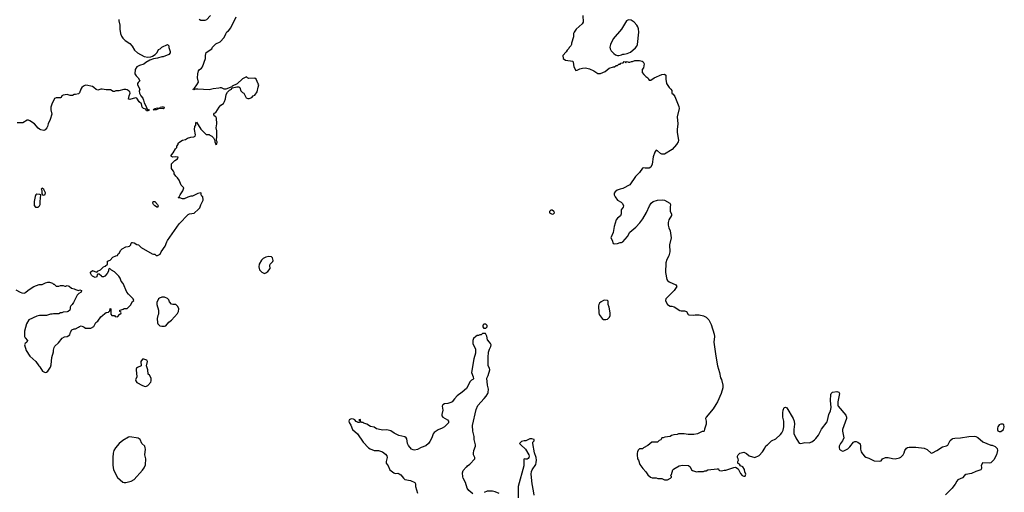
# Model space of a CAD drawing. Header units: inches. Extents: x 2293880 to 2522759, y 823965 to 1006879.
# Tile 223 of 256: x 2386564 to 2400742, y 922069 to 928867. Entities that reach past the tile are written whole.
import ezdxf

# ---------------------------------------------------------------- set-up
doc = ezdxf.new("R2010")
doc.units = ezdxf.units.IN
doc.header["$MEASUREMENT"] = 0
for name, color, linetype in [('C3982', 7, 'Continuous'), ('C3992', 7, 'Continuous'), ('C4902', 7, 'Continuous')]:
    doc.layers.add(name, color=color, linetype=linetype)

msp = doc.modelspace()

# ---------------------------------------------------------------- linework, layer by layer
at = {"layer": 'C3982', "color": 5, "elevation": 140}
for points in [[(2387991, 928870), (2387991, 928850), (2388006, 928790), (2388008, 928730), (2388017, 928670), (2388030, 928632), (2388050, 928602), (2388082, 928570), (2388150, 928525), (2388185, 928485), (2388218, 928430), (2388262, 928390), (2388358, 928338), (2388410, 928327), (2388450, 928335), (2388477, 928343), (2388513, 928367), (2388543, 928397), (2388563, 928437), (2388586, 928450), (2388610, 928474), (2388690, 928512), (2388712, 928490), (2388713, 928467), (2388724, 928424), (2388732, 928410), (2388732, 928390), (2388710, 928366), (2388630, 928334), (2388610, 928334), (2388550, 928314), (2388490, 928304), (2388437, 928283), (2388378, 928250), (2388350, 928228), (2388290, 928209), (2388251, 928189), (2388225, 928150), (2388222, 928090), (2388240, 928060), (2388272, 928030), (2388292, 927990), (2388270, 927966), (2388262, 927950), (2388262, 927930), (2388292, 927870), (2388283, 927837), (2388288, 927808), (2388307, 927770), (2388338, 927738), (2388348, 927710), (2388354, 927670), (2388379, 927630), (2388398, 927578), (2388430, 927571), (2388430, 927566), (2388410, 927558), (2388390, 927558), (2388378, 927578), (2388345, 927590), (2388329, 927610), (2388316, 927656), (2388285, 927685), (2388250, 927737), (2388230, 927745), (2388150, 927718), (2388130, 927726), (2388138, 927770), (2388154, 927810), (2388148, 927830), (2388128, 927850), (2388110, 927859), (2388090, 927864), (2388063, 927863), (2387990, 927844), (2387950, 927844), (2387930, 927835), (2387910, 927835), (2387870, 927857), (2387810, 927857), (2387750, 927869), (2387730, 927869), (2387690, 927855), (2387663, 927863), (2387633, 927893), (2387610, 927908), (2387590, 927909), (2387543, 927923), (2387510, 927924), (2387482, 927910), (2387458, 927890), (2387446, 927870), (2387425, 927815), (2387410, 927802), (2387370, 927789), (2387350, 927789), (2387324, 927776), (2387290, 927775), (2387250, 927789), (2387190, 927782), (2387172, 927770), (2387162, 927750), (2387150, 927742), (2387090, 927744), (2387067, 927733), (2387028, 927652), (2387013, 927610), (2387011, 927570), (2387027, 927510), (2387005, 927430), (2386972, 927370), (2386963, 927330), (2386953, 927310), (2386930, 927284), (2386910, 927275), (2386870, 927282), (2386850, 927293), (2386830, 927309), (2386775, 927370), (2386710, 927414), (2386690, 927422), (2386670, 927421), (2386610, 927384), (2386530, 927383)], [(2390000, 927946), (2389968, 928010), (2389950, 928028), (2389863, 928023), (2389846, 928030), (2389830, 928046), (2389770, 928015), (2389695, 927945), (2389622, 927910), (2389617, 927903), (2389530, 927869), (2389509, 927869), (2389470, 927888), (2389450, 927888), (2389430, 927882), (2389350, 927875), (2389290, 927859), (2389130, 927867), (2389094, 927866), (2389070, 927858), (2389064, 927864), (2389064, 927870), (2389079, 927881), (2389117, 927930), (2389137, 927970), (2389125, 928030), (2389129, 928090), (2389137, 928130), (2389150, 928146), (2389184, 928170), (2389197, 928190), (2389239, 928310), (2389239, 928350), (2389247, 928393), (2389329, 928450), (2389341, 928470), (2389390, 928521), (2389450, 928551), (2389509, 928610), (2389530, 928662), (2389549, 928691), (2389573, 928707), (2389602, 928750), (2389679, 928910)], [(2389310, 928929), (2389253, 928867), (2389230, 928855), (2389170, 928855), (2389150, 928869)], [(2386510, 924979), (2386570, 924946), (2386597, 924937), (2386630, 924931), (2386650, 924941), (2386685, 924975), (2386766, 925030), (2386843, 925057), (2386890, 925058), (2386938, 925082), (2386970, 925091), (2386991, 925091), (2387036, 925076), (2387050, 925065), (2387062, 925062), (2387090, 925034), (2387130, 925032), (2387150, 925042), (2387190, 925042), (2387213, 925033), (2387230, 925032), (2387250, 925042), (2387275, 925035), (2387310, 925005), (2387350, 924996), (2387370, 924985), (2387410, 924972), (2387430, 924982), (2387452, 924970), (2387450, 924946), (2387414, 924930), (2387390, 924906), (2387341, 924799), (2387322, 924770), (2387302, 924750), (2387292, 924730), (2387292, 924710), (2387285, 924690), (2387262, 924670), (2387250, 924664), (2387190, 924658), (2387170, 924648), (2387150, 924648), (2387130, 924638), (2387050, 924638), (2387031, 924629), (2387010, 924629), (2386950, 924613), (2386848, 924612), (2386810, 924604), (2386696, 924550), (2386661, 924490), (2386631, 924389), (2386634, 924310), (2386643, 924290), (2386676, 924250), (2386666, 924230), (2386643, 924210), (2386635, 924190), (2386657, 924110), (2386710, 924026), (2386798, 923950), (2386838, 923890), (2386854, 923874), (2386892, 923812), (2386930, 923792), (2386950, 923798), (2386968, 923810), (2387009, 923870), (2387018, 923902), (2387029, 924010), (2387049, 924090), (2387050, 924114), (2387059, 924150), (2387070, 924171), (2387123, 924217), (2387175, 924285), (2387210, 924306), (2387250, 924311), (2387288, 924332), (2387298, 924370), (2387316, 924404), (2387350, 924422), (2387370, 924422), (2387410, 924442), (2387425, 924455), (2387450, 924465), (2387475, 924455), (2387490, 924442), (2387512, 924432), (2387590, 924432), (2387630, 924454), (2387658, 924510), (2387688, 924532), (2387730, 924591), (2387758, 924610), (2387790, 924642), (2387810, 924654), (2387842, 924658), (2387846, 924670), (2387862, 924678), (2387867, 924713), (2387874, 924710), (2387874, 924630), (2387890, 924614), (2387930, 924614), (2387938, 924598), (2387970, 924594), (2388007, 924633), (2388022, 924638), (2388026, 924650), (2388022, 924662), (2388006, 924670), (2388006, 924690), (2388027, 924693), (2388056, 924704), (2388070, 924714), (2388110, 924714), (2388160, 924760), (2388188, 924812), (2388206, 924830), (2388198, 924850), (2388130, 924918), (2388109, 924950), (2388055, 925070), (2388025, 925105), (2388009, 925150), (2387990, 925178), (2387930, 925238), (2387884, 925264), (2387870, 925278), (2387850, 925286), (2387842, 925270), (2387842, 925250), (2387825, 925215), (2387790, 925178), (2387770, 925168), (2387750, 925166), (2387740, 925180), (2387710, 925206), (2387690, 925206), (2387678, 925202), (2387674, 925170), (2387650, 925158), (2387610, 925178), (2387598, 925190), (2387583, 925223), (2387585, 925235), (2387610, 925258), (2387670, 925234), (2387682, 925238), (2387686, 925250), (2387726, 925270), (2387770, 925314), (2387796, 925324), (2387826, 925350), (2387830, 925392), (2387866, 925410), (2387906, 925450), (2387948, 925472), (2387970, 925474), (2387983, 925497), (2387998, 925510), (2388018, 925550), (2388038, 925570), (2388090, 925602), (2388124, 925604), (2388146, 925610), (2388166, 925630), (2388170, 925654), (2388180, 925660), (2388190, 925662), (2388210, 925656), (2388250, 925632), (2388274, 925630), (2388312, 925590), (2388470, 925498), (2388490, 925492), (2388510, 925494), (2388530, 925474), (2388550, 925474), (2388588, 925492), (2388602, 925530), (2388659, 925610), (2388681, 925670), (2388693, 925690), (2388859, 925930), (2388990, 926064), (2389010, 926075), (2389074, 926086), (2389140, 926140), (2389158, 926162), (2389174, 926206), (2389208, 926270), (2389202, 926322), (2389188, 926328), (2389178, 926350), (2389178, 926370), (2389170, 926378), (2389130, 926369), (2389050, 926329), (2389030, 926329), (2388984, 926316), (2388930, 926288), (2388910, 926288), (2388870, 926306), (2388850, 926306), (2388848, 926310), (2388862, 926318), (2388875, 926350), (2388914, 926406), (2388926, 926450), (2388890, 926486), (2388858, 926558), (2388838, 926590), (2388810, 926618), (2388789, 926649), (2388788, 926670), (2388778, 926690), (2388758, 926710), (2388750, 926726), (2388748, 926750), (2388750, 926794), (2388796, 926844), (2388834, 926866), (2388846, 926890), (2388810, 926894), (2388770, 926889), (2388750, 926898), (2388738, 926910), (2388775, 926950), (2388806, 927010), (2388826, 927030), (2388826, 927050), (2388846, 927070), (2388848, 927090), (2388868, 927110), (2388910, 927136), (2388950, 927145), (2388978, 927162), (2389030, 927176), (2389070, 927181), (2389090, 927192), (2389096, 927210), (2389080, 927290), (2389087, 927333), (2389098, 927350), (2389100, 927380), (2389110, 927394), (2389170, 927294), (2389250, 927214), (2389290, 927214), (2389304, 927204), (2389330, 927194), (2389354, 927170), (2389374, 927130), (2389374, 927110), (2389390, 927074), (2389402, 927078), (2389406, 927110), (2389398, 927130), (2389402, 927190), (2389402, 927270), (2389395, 927310), (2389402, 927370), (2389398, 927450), (2389386, 927470), (2389362, 927482), (2389358, 927510), (2389370, 927522), (2389390, 927532), (2389438, 927610), (2389462, 927638), (2389497, 927663), (2389515, 927690), (2389529, 927730), (2389538, 927790), (2389557, 927823), (2389585, 927855), (2389613, 927870), (2389619, 927881), (2389630, 927887), (2389690, 927902), (2389720, 927900), (2389732, 927892), (2389750, 927842), (2389770, 927822), (2389792, 927810), (2389825, 927745), (2389850, 927734), (2389870, 927734), (2389906, 927750), (2389926, 927770), (2389950, 927782), (2389982, 927830), (2390000, 927899)]]:
    msp.add_lwpolyline(points, dxfattribs=at)
at = {"layer": 'C3982', "color": 5}
for points, elevation in [([(2388630, 927584), (2388570, 927589), (2388530, 927569), (2388486, 927570), (2388502, 927578), (2388506, 927590), (2388550, 927598), (2388570, 927594), (2388582, 927598), (2388586, 927610), (2388610, 927614), (2388630, 927615), (2388642, 927610), (2388638, 927590)], 140), ([(2386890, 926446), (2386874, 926430), (2386882, 926410), (2386882, 926362), (2386894, 926350), (2386910, 926345), (2386930, 926354), (2386935, 926375), (2386910, 926426)], 160), ([(2386810, 926359), (2386798, 926350), (2386786, 926326), (2386771, 926250), (2386772, 926192), (2386790, 926172), (2386830, 926171), (2386849, 926190), (2386857, 926210), (2386857, 926250), (2386868, 926348), (2386855, 926355)], 160), ([(2388550, 926168), (2388510, 926189), (2388489, 926209), (2388479, 926230), (2388486, 926254), (2388510, 926251), (2388546, 926210), (2388556, 926190)], 140), ([(2388650, 924878), (2388610, 924878), (2388577, 924863), (2388562, 924850), (2388540, 924800), (2388538, 924770), (2388562, 924690), (2388562, 924630), (2388552, 924610), (2388545, 924570), (2388546, 924506), (2388552, 924490), (2388584, 924464), (2388610, 924458), (2388650, 924458), (2388670, 924465), (2388710, 924518), (2388750, 924545), (2388837, 924643), (2388853, 924670), (2388857, 924710), (2388842, 924742), (2388810, 924769), (2388770, 924769), (2388750, 924775), (2388722, 924810), (2388710, 924838), (2388690, 924858)], 140), ([(2388350, 923984), (2388330, 923982), (2388307, 923950), (2388312, 923890), (2388258, 923862), (2388248, 923852), (2388241, 923839), (2388239, 923830), (2388251, 923730), (2388232, 923688), (2388236, 923670), (2388251, 923650), (2388330, 923607), (2388370, 923591), (2388390, 923595), (2388410, 923606), (2388450, 923651), (2388458, 923670), (2388455, 923710), (2388432, 923752), (2388415, 923770), (2388409, 923830), (2388388, 923890), (2388402, 923950), (2388395, 923970)], 140), ([(2388150, 922866), (2388130, 922861), (2388050, 922812), (2387997, 922770), (2387942, 922710), (2387918, 922670), (2387908, 922630), (2387903, 922570), (2387903, 922457), (2387913, 922390), (2387970, 922281), (2388050, 922215), (2388070, 922208), (2388090, 922208), (2388170, 922227), (2388210, 922251), (2388333, 922387), (2388358, 922422), (2388374, 922466), (2388382, 922550), (2388364, 922610), (2388377, 922690), (2388373, 922710), (2388364, 922730), (2388325, 922770), (2388299, 922830), (2388269, 922849)], 140)]:
    msp.add_lwpolyline(points, close=True, dxfattribs=dict(at, elevation=elevation))
at = {"layer": 'C3992', "color": 5}
for points, elevation in [([(2394673, 928930), (2394676, 928830), (2394665, 928810), (2394579, 928730), (2394549, 928690), (2394539, 928670), (2394538, 928622), (2394508, 928530), (2394508, 928510), (2394498, 928490), (2394475, 928465), (2394469, 928451), (2394449, 928431), (2394435, 928405), (2394386, 928354), (2394389, 928310), (2394425, 928285), (2394529, 928269), (2394535, 928255), (2394544, 928190), (2394570, 928138), (2394590, 928139), (2394630, 928159), (2394668, 928172), (2394710, 928175), (2394770, 928158), (2394830, 928130), (2394890, 928092), (2394928, 928092), (2394996, 928124), (2395050, 928168), (2395113, 928187), (2395130, 928188), (2395153, 928207), (2395172, 928208), (2395193, 928227), (2395212, 928228), (2395218, 928242), (2395253, 928247), (2395270, 928266), (2395282, 928262), (2395290, 928246), (2395298, 928262), (2395310, 928266), (2395330, 928258), (2395350, 928258), (2395372, 928268), (2395388, 928268), (2395422, 928278), (2395490, 928279), (2395526, 928270), (2395540, 928260), (2395555, 928230), (2395545, 928175), (2395529, 928150), (2395529, 928109), (2395550, 928078), (2395578, 928050), (2395608, 928030), (2395618, 928010), (2395630, 927998), (2395650, 927998), (2395702, 928030), (2395810, 928077), (2395850, 928082), (2395868, 928070), (2395869, 928010), (2395879, 927950), (2395914, 927890), (2395939, 927870), (2395953, 927850), (2395955, 927810), (2395975, 927795), (2396000, 927760), (2396057, 927617), (2396059, 927590), (2396032, 927470), (2396040, 927370), (2396030, 927290), (2396030, 927250), (2396049, 927130), (2396046, 927110), (2396023, 927070), (2395958, 927002), (2395850, 926935), (2395810, 926931), (2395790, 926941), (2395750, 926982), (2395730, 926992), (2395710, 926962), (2395687, 926893), (2395669, 926790), (2395653, 926747), (2395627, 926733), (2395571, 926731), (2395550, 926735), (2395530, 926731), (2395489, 926670), (2395429, 926610), (2395349, 926491), (2395250, 926439), (2395210, 926430), (2395166, 926414), (2395137, 926390), (2395125, 926370), (2395125, 926350), (2395139, 926319), (2395170, 926270), (2395223, 926243), (2395245, 926225), (2395258, 926190), (2395253, 926170), (2395225, 926130), (2395225, 926075), (2395215, 926045), (2395170, 926014), (2395155, 925990), (2395126, 925890), (2395112, 925808), (2395078, 925730), (2395096, 925696), (2395109, 925650), (2395130, 925642), (2395170, 925649), (2395210, 925663), (2395230, 925664), (2395250, 925674), (2395315, 925750), (2395351, 925810), (2395436, 925884), (2395494, 925946), (2395538, 926002), (2395590, 926095), (2395631, 926190), (2395659, 926230), (2395685, 926250), (2395750, 926269), (2395817, 926277), (2395849, 926269), (2395928, 926228), (2395934, 926210), (2395929, 926169), (2395929, 926111), (2395949, 926070), (2395949, 926050), (2395909, 925990), (2395903, 925950), (2395904, 925910), (2395912, 925872), (2395929, 925830), (2395945, 925730), (2395920, 925630), (2395926, 925530), (2395910, 925471), (2395884, 925416), (2395870, 925370), (2395861, 925230), (2395881, 925130), (2395890, 925115), (2395916, 925096), (2396014, 925054), (2396028, 925030), (2395990, 924972), (2395868, 924850), (2395864, 924830), (2395869, 924811), (2395890, 924768), (2395930, 924746), (2395954, 924746), (2395990, 924735), (2396070, 924685), (2396090, 924679), (2396138, 924678), (2396166, 924670), (2396190, 924626), (2396200, 924620), (2396270, 924615), (2396290, 924622), (2396350, 924622), (2396410, 924609), (2396450, 924589), (2396488, 924548), (2396522, 924482), (2396565, 924345), (2396568, 924310), (2396560, 924230), (2396586, 924026), (2396610, 923890), (2396643, 923790), (2396656, 923716), (2396669, 923690), (2396687, 923610), (2396689, 923570), (2396663, 923490), (2396612, 923370), (2396590, 923331), (2396550, 923271), (2396449, 923150), (2396441, 923130), (2396449, 923090), (2396449, 923050), (2396423, 922977), (2396418, 922950), (2396410, 922942), (2396390, 922942), (2396326, 922910), (2396270, 922898), (2396190, 922898), (2396130, 922911), (2396050, 922912), (2396030, 922902), (2395983, 922897), (2395950, 922885), (2395930, 922872), (2395856, 922864), (2395830, 922852), (2395810, 922852), (2395795, 922825), (2395770, 922812), (2395750, 922792), (2395668, 922792), (2395610, 922742), (2395546, 922710), (2395530, 922694), (2395490, 922692), (2395470, 922674), (2395458, 922650), (2395455, 922630), (2395455, 922590), (2395462, 922570), (2395462, 922550), (2395475, 922530), (2395495, 922470), (2395535, 922410), (2395582, 922362), (2395610, 922318), (2395645, 922285), (2395670, 922275), (2395730, 922278), (2395752, 922268), (2395810, 922268), (2395850, 922249), (2395890, 922249), (2395934, 922270), (2395950, 922286), (2395950, 922294), (2395934, 922310), (2395950, 922326), (2395970, 922390), (2395980, 922400), (2396002, 922418), (2396058, 922450), (2396110, 922461), (2396193, 922453), (2396217, 922437), (2396238, 922390), (2396250, 922382), (2396310, 922364), (2396328, 922368), (2396410, 922368), (2396430, 922378), (2396450, 922378), (2396474, 922390), (2396608, 922408), (2396626, 922406), (2396630, 922386), (2396640, 922380), (2396670, 922378), (2396710, 922389), (2396731, 922389), (2396847, 922427), (2396870, 922428), (2396908, 922408), (2396941, 922341), (2396969, 922309), (2396990, 922299), (2397010, 922302), (2397021, 922330), (2397005, 922365), (2396999, 922399), (2396975, 922435), (2396942, 922450), (2396930, 922474), (2396910, 922482), (2396905, 922490), (2396906, 922510), (2396914, 922530), (2396912, 922552), (2396902, 922570), (2396902, 922590), (2396910, 922606), (2396934, 922630), (2396990, 922646), (2397030, 922628), (2397070, 922595), (2397150, 922568), (2397210, 922598), (2397262, 922650), (2397295, 922705), (2397310, 922738), (2397332, 922750), (2397391, 922809), (2397450, 922838), (2397518, 922902), (2397537, 922923), (2397558, 922962), (2397568, 923010), (2397567, 923090), (2397554, 923150), (2397555, 923210), (2397556, 923250), (2397571, 923289), (2397590, 923294), (2397610, 923284), (2397702, 923130), (2397718, 923090), (2397723, 923050), (2397709, 922970), (2397713, 922913), (2397739, 922850), (2397778, 922790), (2397790, 922776), (2397810, 922769), (2397870, 922784), (2397930, 922782), (2397970, 922795), (2398010, 922822), (2398030, 922842), (2398066, 922890), (2398110, 922975), (2398190, 923082), (2398198, 923102), (2398213, 923190), (2398239, 923241), (2398251, 923290), (2398239, 923390), (2398244, 923476), (2398251, 923490), (2398270, 923509), (2398330, 923517), (2398358, 923510), (2398369, 923490), (2398344, 923370), (2398344, 923324), (2398350, 923310), (2398458, 923178), (2398469, 923150), (2398469, 923130), (2398412, 922970), (2398410, 922946), (2398429, 922850), (2398412, 922810), (2398385, 922770), (2398366, 922730), (2398363, 922710), (2398369, 922690), (2398379, 922679), (2398410, 922659), (2398430, 922663), (2398488, 922692), (2398519, 922721), (2398571, 922789), (2398590, 922801), (2398610, 922801), (2398635, 922790), (2398665, 922765), (2398673, 922733), (2398673, 922690), (2398681, 922650), (2398700, 922620), (2398729, 922590), (2398750, 922574), (2398790, 922559), (2398870, 922519), (2398950, 922515), (2398970, 922522), (2398990, 922548), (2399030, 922569), (2399070, 922569), (2399130, 922554), (2399170, 922549), (2399234, 922566), (2399250, 922575), (2399285, 922610), (2399302, 922638), (2399311, 922670), (2399335, 922705), (2399350, 922715), (2399370, 922719), (2399470, 922718), (2399590, 922704), (2399630, 922685), (2399690, 922633), (2399710, 922634), (2399770, 922669), (2399850, 922724), (2399910, 922739), (2399930, 922749), (2399964, 922816), (2399990, 922839), (2400000, 922841)], 120), ([(2390000, 927899), (2390008, 927930), (2390000, 927946)], 140), ([(2393090, 922046), (2393030, 922096), (2393009, 922129), (2392985, 922210), (2392948, 922270), (2392943, 922290), (2392940, 922350), (2392950, 922382), (2392991, 922429), (2393003, 922437), (2393011, 922450), (2393045, 922475), (2393116, 922550), (2393116, 922570), (2393099, 922610), (2393097, 922630), (2393105, 922670), (2393129, 922730), (2393129, 922750), (2393108, 922830), (2393107, 922870), (2393090, 922950), (2393083, 923030), (2393139, 923261), (2393163, 923317), (2393250, 923420), (2393283, 923450), (2393307, 923490), (2393310, 923506), (2393313, 923550), (2393299, 923610), (2393291, 923709), (2393311, 923751), (2393336, 923830), (2393330, 923854), (2393312, 923890), (2393308, 924008), (2393316, 924084), (2393331, 924129), (2393350, 924166), (2393351, 924190), (2393345, 924210), (2393331, 924230), (2393301, 924261), (2393290, 924314), (2393270, 924354), (2393230, 924354), (2393207, 924333), (2393188, 924332), (2393170, 924322), (2393150, 924322), (2393130, 924312), (2393100, 924280), (2393089, 924250), (2393089, 924210), (2393129, 924130), (2393129, 924070), (2393104, 923990), (2393070, 923790), (2393096, 923730), (2393097, 923703), (2393089, 923691), (2393070, 923681), (2393050, 923661), (2392996, 923564), (2392937, 923510), (2392864, 923456), (2392825, 923415), (2392790, 923370), (2392770, 923359), (2392730, 923348), (2392679, 923341), (2392655, 923325), (2392649, 923310), (2392655, 923250), (2392642, 923190), (2392643, 923170), (2392655, 923150), (2392722, 923110), (2392738, 923090), (2392738, 923070), (2392679, 923010), (2392649, 922990), (2392590, 922965), (2392530, 922928), (2392516, 922910), (2392497, 922850), (2392470, 922799), (2392450, 922770), (2392410, 922735), (2392346, 922714), (2392290, 922684), (2392250, 922676), (2392230, 922679), (2392207, 922690), (2392163, 922743), (2392148, 922770), (2392137, 922837), (2392130, 922851), (2392108, 922868), (2392024, 922884), (2391958, 922918), (2391910, 922955), (2391850, 922967), (2391790, 922962), (2391770, 922965), (2391704, 922984), (2391666, 923006), (2391616, 923016), (2391562, 923050), (2391521, 923061), (2391510, 923071), (2391492, 923072), (2391478, 923078), (2391470, 923114), (2391448, 923112), (2391450, 923106), (2391462, 923102), (2391466, 923090), (2391462, 923078), (2391450, 923074), (2391430, 923074), (2391422, 923082), (2391410, 923085), (2391391, 923111), (2391370, 923121), (2391335, 923125), (2391310, 923112), (2391304, 923090), (2391309, 923071), (2391334, 923034), (2391357, 922970), (2391427, 922910), (2391510, 922790), (2391586, 922710), (2391610, 922695), (2391670, 922672), (2391730, 922669), (2391788, 922650), (2391830, 922619), (2391852, 922592), (2391855, 922570), (2391841, 922510), (2391841, 922490), (2391870, 922450), (2391892, 922392), (2391950, 922349), (2391970, 922341), (2392010, 922344), (2392030, 922334), (2392050, 922319), (2392090, 922270), (2392110, 922252), (2392190, 922239), (2392255, 922210), (2392264, 922190), (2392264, 922150), (2392294, 922054)], 120), ([(2393970, 922026), (2393964, 922090), (2393941, 922190), (2393931, 922329), (2393935, 922370), (2393943, 922390), (2393996, 922470), (2394003, 922497), (2394005, 922530), (2393999, 922570), (2393976, 922636), (2393951, 922769), (2393952, 922790), (2393971, 922810), (2393974, 922830), (2393940, 922840), (2393910, 922839), (2393870, 922818), (2393850, 922811), (2393830, 922811), (2393790, 922798), (2393762, 922770), (2393778, 922750), (2393847, 922687), (2393893, 922610), (2393899, 922590), (2393897, 922570), (2393886, 922554), (2393870, 922546), (2393845, 922545), (2393828, 922552), (2393822, 922538), (2393825, 922470), (2393822, 922450), (2393744, 922150), (2393743, 921990)], 120), ([(2400000, 922144), (2399989, 922130), (2399893, 922030)], 120), ([(2393469, 922051), (2393410, 922075), (2393370, 922084), (2393297, 922083), (2393253, 922067)], 120)]:
    msp.add_lwpolyline(points, dxfattribs=dict(at, elevation=elevation))
for points, elevation in [([(2395330, 928865), (2395301, 928850), (2395228, 928730), (2395110, 928590), (2395070, 928510), (2395064, 928470), (2395068, 928448), (2395081, 928421), (2395120, 928380), (2395142, 928362), (2395170, 928351), (2395190, 928351), (2395230, 928362), (2395250, 928371), (2395270, 928371), (2395310, 928382), (2395358, 928402), (2395430, 928461), (2395452, 928488), (2395461, 928510), (2395478, 928690), (2395474, 928734), (2395464, 928764), (2395449, 928789), (2395410, 928834), (2395370, 928861)], 120), ([(2394230, 926128), (2394213, 926127), (2394194, 926110), (2394194, 926090), (2394230, 926072), (2394250, 926074), (2394266, 926090), (2394258, 926110), (2394250, 926115)], 140), ([(2390150, 925462), (2390110, 925449), (2390072, 925430), (2390046, 925410), (2390011, 925350), (2390007, 925310), (2390016, 925270), (2390050, 925236), (2390070, 925226), (2390090, 925218), (2390110, 925225), (2390137, 925243), (2390169, 925290), (2390164, 925330), (2390169, 925350), (2390208, 925390), (2390215, 925405), (2390203, 925443), (2390190, 925458)], 140), ([(2394990, 924833), (2394970, 924829), (2394936, 924810), (2394915, 924790), (2394902, 924770), (2394897, 924750), (2394903, 924650), (2394910, 924625), (2394950, 924571), (2394970, 924556), (2395005, 924555), (2395030, 924561), (2395059, 924590), (2395065, 924610), (2395066, 924650), (2395052, 924730), (2395038, 924770), (2395037, 924817), (2395029, 924829)], 140), ([(2393250, 924426), (2393238, 924450), (2393238, 924470), (2393248, 924492), (2393270, 924491), (2393290, 924472), (2393290, 924446), (2393270, 924426)], 120)]:
    msp.add_lwpolyline(points, close=True, dxfattribs=dict(at, elevation=elevation))
at = {"layer": 'C4902', "color": 5, "elevation": 120}
msp.add_lwpolyline([(2400726, 923050), (2400694, 923050), (2400670, 923039), (2400651, 923010), (2400645, 922990), (2400645, 922965), (2400650, 922954), (2400670, 922942), (2400690, 922945), (2400730, 922974), (2400742, 923010), (2400737, 923037)], close=True, dxfattribs=at)
msp.add_lwpolyline([(2400000, 922841), (2400031, 922849), (2400113, 922853), (2400230, 922872), (2400310, 922877), (2400332, 922872), (2400359, 922859), (2400435, 922795), (2400550, 922749), (2400569, 922749), (2400609, 922729), (2400638, 922698), (2400642, 922670), (2400629, 922610), (2400590, 922538), (2400550, 922491), (2400530, 922486), (2400429, 922491), (2400409, 922451), (2400415, 922430), (2400415, 922410), (2400406, 922390), (2400330, 922366), (2400270, 922339), (2400190, 922324), (2400170, 922310), (2400141, 922279), (2400074, 922250), (2400056, 922230), (2400034, 922186), (2400000, 922144)], dxfattribs=at)

doc.saveas('drawing.dxf')
